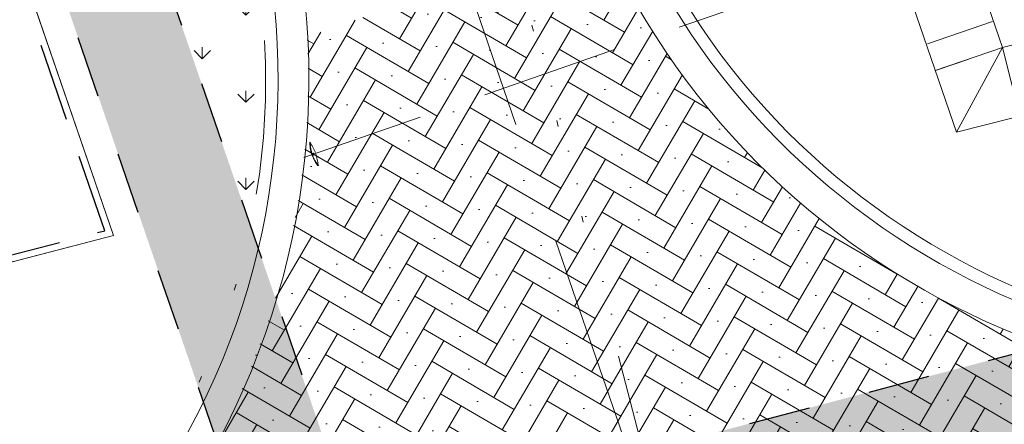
# Model space of a CAD drawing. Header units: metres. Extents: x 264570 to 266133, y 576109 to 577454.
# Tile 60 of 128: x 265543.85 to 265559.8, y 576751 to 576757.56. Entities that reach past the tile are written whole.
import ezdxf

# ---------------------------------------------------------------- set-up
doc = ezdxf.new("R2010")
doc.units = ezdxf.units.M
for name, pattern in [('AM-AS', [16, 10, -2, 2, -2]), ('B-WE-RI-HWA_PVC_250-G', [10, 2.5, -2.25, 0, -1.5, 0, -1.5, 0, -2.25]), ('B-WE-VH-KANTOPSLUITING_TROTTOIRBAND_RWS_[AFMETINGEN1]-G', [10, 2.5, -1.5, 0, -1.5, 0, -1.5, 0, -1.5, 0, -1.5]), ('DASHED', [19.049999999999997, 12.7, -6.35]), ('NLCS-HIDDEN', [4, 2, -2]), ('XX-HIDDEN2', [3.335, 2.225, -1.11])]:
    doc.linetypes.add(name, pattern=pattern)
for name, color, linetype, lineweight in [('B-WE-AM-AS-WEG-GD', 252, 'AM-AS', 18), ('B-WE-GR-GRAS_BERMKRUIDENMENGSEL-A', 252, 'Continuous', 18), ('B-WE-GW-TALUDARCERING_KORT-G', 252, 'Continuous', 15), ('B-WE-GW-TALUDARCERING_LANG-G', 252, 'Continuous', 15), ('B-WE-KG-GRENS_KADASTRAAL-G', 252, 'KG-KADASTRAAL', 18), ('B-WE-KL-TRACE-A', 252, 'Continuous', 13), ('B-WE-KL-TRACE-GD', 252, 'NLCS-HIDDEN', 25), ('B-WE-OG-TOPOGRAFIE-G', 252, 'Continuous', 15), ('B-WE-RI-HWA_PVC_250-G', 252, 'B-WE-RI-HWA_PVC_250-G', 18), ('B-WE-VH-KANTOPSLUITING_OPSLUITBAND_10X20-G', 252, 'B-WE-VH-KANTOPSLUITING_TALUDBAND-G', 18), ('B-WE-VH-KANTOPSLUITING_TROTTOIRBAND_RWS_11-22X25-G', 252, 'B-WE-VH-KANTOPSLUITING_TROTTOIRBAND_RWS_[AFMETINGEN1]-G', 18), ('B-WE-VH-STRAATBAKSTEEN_DF_KEPER_ELZAS-A', 252, 'Continuous', 13), ('B-XX-GC-VERANKERING_ANKERSTANG-G', 252, 'XX-HIDDEN2', 18), ('T-WE-GR-TOEKOMSTIG-G', 3, 'DASHED', 25)]:
    doc.layers.add(name, color=color, linetype=linetype, lineweight=lineweight)
doc.styles.get("Standard").update_dxf_attribs({"font": 'arial.ttf'})
doc.linetypes.add('B-WE-VH-KANTOPSLUITING_TALUDBAND-G', pattern='A,5,-2.5,[4,NLCS.shx,S=0.5,R=0,X=0,Y=0],-2.5', length=10)
doc.linetypes.add('KG-KADASTRAAL', pattern='A,5.5,-2,["K",Standard,S=1.8,R=0,X=0,Y=-0.9],-2,5.5,-2,[5,NLCS.shx,S=0.75,R=0,X=0,Y=0],-2', length=19)

msp = doc.modelspace()

# ---------------------------------------------------------------- hatches: boundary and pattern name
at = {"layer": 'B-WE-GR-GRAS_BERMKRUIDENMENGSEL-A'}
h = msp.add_hatch(dxfattribs=at)
h.set_pattern_fill('AGR-KRUIDEN', color=256, scale=0.5, pattern_type=2)
h.set_pattern_definition([(90, (214669.059932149, 555914.2474301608), (-0.707106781, 0.707106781), [0.1875, -1.226713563]), (45, (214669.059932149, 555914.2474301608), (-0.7071067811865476, 0.7071067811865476), [0.1875, -0.8125000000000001]), (135, (214669.059932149, 555914.2474301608), (-0.7071067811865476, -0.7071067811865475), [0.1875, -0.8125])])
edge = h.paths.add_edge_path()
edge.add_line((265536.3104058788, 576787.0606801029), (265547.5780993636, 576754.2502559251))
edge.add_arc((265536.0237290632, 576756.6453607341), 11.80000000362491, 348.2890178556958, 378.9533991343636)
edge.add_line((265547.1839691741, 576760.4779891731), (265547.1596092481, 576760.548922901))
edge.add_line((265547.1596092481, 576760.548922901), (265546.9874657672, 576761.0501879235))
edge.add_line((265546.9874657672, 576761.0501879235), (265542.7325198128, 576773.4401754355))
edge.add_line((265542.7325198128, 576773.4401754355), (265542.6372261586, 576773.4867492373))
edge.add_line((265542.6372261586, 576773.4867492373), (265542.5138025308, 576773.8461468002))
edge.add_line((265542.5138025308, 576773.8461468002), (265542.560376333, 576773.9414404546))
edge.add_line((265542.560376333, 576773.9414404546), (265538.1307871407, 576786.8399720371))
edge.add_line((265538.1307871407, 576786.8399720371), (265538.1307871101, 576786.8399720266))
edge.add_line((265538.1307871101, 576786.8399720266), (265537.8709478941, 576787.5965984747))
edge.add_line((265537.8709478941, 576787.5965984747), (265536.3104058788, 576787.0606801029))
at = {"layer": 'B-WE-KL-TRACE-A'}
h = msp.add_hatch(dxfattribs=at)
h.set_pattern_fill('DOTS', color=256, scale=0.5)
h.set_pattern_definition([(0, (265713.5037215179, 576754.347448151), (0.079375, 0.15875), [0, -0.15875])])
h.paths.add_polyline_path([(265257.4968369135, 576901.5761774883), (265280.0916573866, 576836.2847694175), (265298.3095297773, 576783.2684052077), (265291.7910652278, 576781.3919409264), (265239.3844830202, 576934.357341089), (265222.6545188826, 576983.2093656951), (265230.6998002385, 576979.9387431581), (265245.2970659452, 576937.4214639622), (265245.4268832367, 576937.0400356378)])
h.paths.add_polyline_path([(265223.1412313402, 576984.792636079), (265219.9171446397, 576993.6057803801), (265211.9711137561, 577028.5841000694), (265210.5470434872, 577042.0965979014), (265222.785960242, 577002.9892891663), (265229.9890989, 576982.0087943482)])
h.paths.add_polyline_path([(265207.4883815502, 577055.376185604), (265208.8761607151, 577042.2080411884), (265202.7742237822, 577069.0686844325)])
h.paths.add_polyline_path([(265194.590062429, 577097.9085658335), (265209.1096184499, 577055.7358143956), (265209.6692168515, 577050.4259835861), (265224.3538914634, 577003.5036852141), (265246.8556826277, 576937.9629903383), (265259.0579230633, 576902.1106026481), (265281.6549596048, 576836.8125882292), (265331.2802575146, 576692.4013527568), (265402.2473446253, 576711.0228501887), (265417.8306975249, 576715.0566852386), (265434.2459850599, 576719.39302536), (265450.777129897, 576723.649835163), (265466.979540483, 576727.876377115), (265483.5581751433, 576732.242807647), (265517.7483926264, 576741.1028640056), (265533.9867995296, 576745.3759710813), (265551.2601896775, 576749.8448133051), (265566.6743261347, 576753.91090446), (265582.2410935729, 576757.8706258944), (265589.3106052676, 576759.6852915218), (265591.0430590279, 576760.3291778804), (265486.4121519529, 577064.1697157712), (265488.3031695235, 577064.8209089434), (265593.6022476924, 576759.0400508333), (265591.7270126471, 576758.3430263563), (265591.5804511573, 576758.7686302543), (265589.8027725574, 576758.1081338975), (265582.6495914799, 576756.271991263), (265567.0881413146, 576752.3136223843), (265551.677254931, 576748.2483885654), (265534.4033856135, 576743.7794223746), (265518.1652984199, 576739.5063994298), (265483.9752518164, 576730.646387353), (265467.3979015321, 576726.280295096), (265451.1910992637, 576722.0526075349), (265434.66242537, 576717.7964340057), (265418.2481494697, 576713.4603611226), (265402.66378843, 576709.4262651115), (265330.2160485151, 576690.416310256), (265298.8464300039, 576781.7059561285), (265290.7389347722, 576779.3720590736), (265237.8235169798, 576933.822658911), (265212.5083100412, 577007.7438641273), (265210.3404490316, 577028.3139285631), (265197.8001714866, 577083.5160594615), (265193.029937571, 577097.3714341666)])
h = msp.add_hatch(dxfattribs=at)
h.set_pattern_fill('DOTS', color=256, scale=0.5)
h.set_pattern_definition([(0, (265213.5037215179, 576754.347448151), (0.079375, 0.15875), [0, -0.15875])])
h.paths.add_polyline_path([(265408.4043004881, 576917.8228595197), (265412.2347218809, 576919.1382955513), (265412.770640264, 576917.5777535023), (265421.5918347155, 576891.8912958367), (265492.0053835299, 576916.072582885), (265492.5413019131, 576914.5120408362), (265549.4146078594, 576748.9025223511), (265547.8123746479, 576748.4880045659), (265490.9807598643, 576913.976122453), (265428.5590779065, 576892.5393871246), (265483.7503636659, 576731.8277473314), (265482.1503794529, 576731.4066806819), (265435.7314120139, 576866.5741853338), (265428.2636958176, 576864.0095825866), (265427.7310154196, 576865.560663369), (265435.1987416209, 576868.1252695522), (265426.9985358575, 576892.0034687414), (265420.5672110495, 576889.7948354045), (265411.1628090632, 576917.0255951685), (265408.9402188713, 576916.2623174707)])
at = {"layer": 'B-WE-VH-STRAATBAKSTEEN_DF_KEPER_ELZAS-A'}
h = msp.add_hatch(dxfattribs=at)
h.set_pattern_fill('AVH-SBS_DIKFORMAAT_KEPER', color=256, scale=28, angle=40.68095393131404, pattern_type=2)
h.set_pattern_definition([(59.70339913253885, (70383.41480010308, 116926.5095320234), (-0.1386979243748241, 0.5285572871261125), [1.5456, -0.7728000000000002]), (329.7033991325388, (70382.41391728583, 116927.0943210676), (-0.1386979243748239, 0.5285572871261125), [1.5456, -0.7728000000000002]), (59.70339913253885, (70383.73531050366, 116927.4410658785), (-0.1386979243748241, 0.5285572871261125), [0, -2.3184]), (59.70339913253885, (70383.01182353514, 116926.9687403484), (-0.1386979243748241, 0.5285572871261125), [0, -2.3184])])
edge = h.paths.add_edge_path()
edge.add_arc((265564.7334408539, 576764.3475770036), 12.80026709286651, 247.2003090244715, 288.13027329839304, ccw=False)
edge.add_arc((265564.6396289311, 576763.997711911), 12.44148237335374, 204.0701512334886, 246.9742174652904, ccw=False)
edge.add_line((265553.2799735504, 576758.9233929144), (265548.5073835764, 576757.2843991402))
edge.add_arc((265536.0237290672, 576756.6453607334), 12.49999999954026, -75.49490192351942, 2.93041371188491, ccw=False)
edge.add_line((265539.1545559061, 576744.5437937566), (265540.4703680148, 576739.5666029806))
edge.add_line((265540.4703680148, 576739.5666029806), (265569.9729789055, 576747.2332395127))
edge.add_line((265569.9729789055, 576747.2332395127), (265569.9753725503, 576747.2338615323))
edge.add_line((265569.9753725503, 576747.2338615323), (265568.7166101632, 576752.1828246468))

# ---------------------------------------------------------------- linework, layer by layer
at = {"layer": 'B-WE-AM-AS-WEG-GD', "flags": 128}
msp.add_lwpolyline([(265555.7860713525, 576744.5120465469), (265498.3859794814, 576911.6555142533), (265424.1420092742, 576886.1587911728)], dxfattribs=at)
at = {"layer": 'B-WE-GW-TALUDARCERING_KORT-G'}
msp.add_line((265558.704147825, 576756.7409095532), (265559.2306759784, 576756.9217288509), dxfattribs=at)
at = {"layer": 'B-WE-GW-TALUDARCERING_LANG-G'}
msp.add_line((265558.5579882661, 576757.1665119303), (265559.6110445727, 576757.528150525), dxfattribs=at)
at = {"layer": 'B-WE-GW-TALUDARCERING_LANG-G', "flags": 128}
for points in [[(265559.7725559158, 576757.10786958), (265558.6849210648, 576756.7343058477)], [(265559.7725559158, 576757.10786958), (265559.0276020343, 576755.7365864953)], [(265559.7725559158, 576757.10786958), (265560.0539120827, 576755.9963810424)]]:
    msp.add_lwpolyline(points, dxfattribs=at)
at = {"layer": 'B-WE-KG-GRENS_KADASTRAAL-G', "ltscale": 0.5}
for p, q in [((265545.3697579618, 576754.0612525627), (265534.666196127, 576785.2289803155)), ((265545.369757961, 576754.0612525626), (265533.65704304, 576751.0063875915))]:
    msp.add_line(p, q, dxfattribs=at)
at = {"layer": 'B-WE-KL-TRACE-GD', "ltscale": 0.5, "flags": 128}
for points in [[(265194.590062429, 577097.9085658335), (265209.1096184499, 577055.7358143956), (265209.6692168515, 577050.4259835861), (265224.3538914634, 577003.5036852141), (265246.8556826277, 576937.9629903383), (265259.0579230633, 576902.1106026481), (265281.6549596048, 576836.8125882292), (265331.2802575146, 576692.4013527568), (265402.2473446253, 576711.0228501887), (265417.8306975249, 576715.0566852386), (265434.2459850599, 576719.39302536), (265450.777129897, 576723.649835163), (265466.979540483, 576727.876377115), (265483.5581751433, 576732.242807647), (265517.7483926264, 576741.1028640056), (265533.9867995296, 576745.3759710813), (265551.2601896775, 576749.8448133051), (265566.6743261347, 576753.91090446), (265582.2410935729, 576757.8706258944), (265589.3106052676, 576759.6852915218), (265591.0430590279, 576760.3291778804), (265486.4121519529, 577064.1697157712), (265488.3031695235, 577064.8209089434), (265593.6022476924, 576759.0400508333), (265591.7270126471, 576758.3430263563), (265591.5804511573, 576758.7686302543), (265589.8027725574, 576758.1081338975), (265582.6495914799, 576756.271991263), (265567.0881413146, 576752.3136223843), (265551.677254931, 576748.2483885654), (265534.4033856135, 576743.7794223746), (265518.1652984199, 576739.5063994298), (265483.9752518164, 576730.646387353), (265467.3979015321, 576726.280295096), (265451.1910992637, 576722.0526075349), (265434.66242537, 576717.7964340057), (265418.2481494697, 576713.4603611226), (265402.66378843, 576709.4262651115), (265330.2160485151, 576690.416310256), (265298.8464300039, 576781.7059561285), (265290.7389347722, 576779.3720590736), (265237.8235169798, 576933.822658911), (265212.5083100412, 577007.7438641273), (265210.3404490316, 577028.3139285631), (265197.8001714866, 577083.5160594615), (265193.029937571, 577097.3714341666)], [(265408.4043004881, 576917.8228595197), (265412.2347218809, 576919.1382955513), (265412.770640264, 576917.5777535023), (265421.5918347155, 576891.8912958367), (265492.0053835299, 576916.072582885), (265492.5413019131, 576914.5120408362), (265549.4146078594, 576748.9025223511), (265547.8123746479, 576748.4880045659), (265490.9807598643, 576913.976122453), (265428.5590779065, 576892.5393871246), (265483.7503636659, 576731.8277473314), (265482.1503794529, 576731.4066806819), (265435.7314120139, 576866.5741853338), (265428.2636958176, 576864.0095825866), (265427.7310154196, 576865.560663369), (265435.1987416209, 576868.1252695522), (265426.9985358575, 576892.0034687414), (265420.5672110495, 576889.7948354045), (265411.1628090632, 576917.0255951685), (265408.9402188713, 576916.2623174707)]]:
    msp.add_lwpolyline(points, close=True, dxfattribs=at)
at = {"layer": 'B-WE-OG-TOPOGRAFIE-G'}
for points in [[(265416.4582127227, 576917.0000314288), (265423.900921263, 576895.3275902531, 0.4142135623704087), (265431.5244137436, 576891.601686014), (265500.0936855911, 576915.1496149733), (265553.323510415, 576760.1495580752, 0.3919725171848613), (265567.6913865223, 576752.4329833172), (265568.593348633, 576752.6674000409)], [(265415.9853211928, 576916.8376319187), (265423.428029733, 576895.165190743, 0.4142135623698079), (265431.6868132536, 576891.1287944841), (265499.7831935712, 576914.5143239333), (265552.850618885, 576759.9871585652, 0.3919725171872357), (265567.8171564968, 576751.9490598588), (265568.7166101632, 576752.1828246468)]]:
    msp.add_lwpolyline(points, format="xyb", dxfattribs=at)
at = {"layer": 'B-WE-OG-TOPOGRAFIE-G', "flags": 128}
for points in [[(265491.61418844, 576732.1220684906, -0.3917118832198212), (265476.6585860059, 576740.163003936), (265429.1120125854, 576878.6139871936, -0.4142135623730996), (265433.1484088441, 576886.8727707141), (265490.8411755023, 576906.6855109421, -0.4142135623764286), (265499.0999590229, 576902.6491146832), (265547.859562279, 576760.6659068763, -0.4368193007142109), (265539.1811444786, 576744.5077341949), (265539.1655372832, 576744.5036784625)], [(265491.4883270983, 576732.6059685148, -0.3916987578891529), (265477.1314775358, 576740.325403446), (265429.5849041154, 576878.7763867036, -0.4142135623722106), (265433.3108083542, 576886.3998791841), (265491.0035750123, 576906.2126194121, -0.414213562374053), (265498.6270674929, 576902.4867151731), (265547.386670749, 576760.5035073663, -0.4368193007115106), (265539.0553896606, 576744.991661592), (265539.0397824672, 576744.9876058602)]]:
    msp.add_lwpolyline(points, format="xyb", dxfattribs=at)
at = {"layer": 'B-WE-OG-TOPOGRAFIE-G'}
msp.add_lwpolyline([(265548.2557127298, 576790.6392831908), (265559.7725559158, 576757.10786958), (265586.029914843, 576763.7545146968)], dxfattribs=at)
msp.add_lwpolyline([(265548.2557127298, 576790.6392831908), (265559.7725559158, 576757.10786958), (265586.029914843, 576763.7545146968)], dxfattribs=at)
at = {"layer": 'B-WE-OG-TOPOGRAFIE-G', "flags": 128}
for points in [[(265572.3558558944, 576760.29313774), (265559.7725559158, 576757.10786958), (265548.2557127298, 576790.6392831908)], [(265572.3558558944, 576760.29313774), (265569.8751503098, 576758.4868539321), (265559.0276020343, 576755.7365864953), (265547.1661281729, 576790.2713960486)], [(265534.2769722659, 576786.3623621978), (265545.369757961, 576754.0612525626), (265533.9020611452, 576751.0702922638)]]:
    msp.add_lwpolyline(points, dxfattribs=at)
at = {"layer": 'B-WE-RI-HWA_PVC_250-G', "flags": 128}
msp.add_lwpolyline([(265550.9466397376, 576762.0661955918), (265555.8634173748, 576743.2481476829)], dxfattribs=at)
at = {"layer": 'B-WE-VH-KANTOPSLUITING_OPSLUITBAND_10X20-G', "flags": 128}
msp.add_lwpolyline([(265497.3444289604, 576914.4169354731), (265500.2178823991, 576915.4037313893), (265553.4855546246, 576760.2934665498), (265553.512667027, 576760.2145178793, 0.3919725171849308), (265567.6410785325, 576752.6265527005), (265571.1615034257, 576753.541498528)], format="xyb", dxfattribs=at)
at = {"layer": 'B-WE-VH-KANTOPSLUITING_TROTTOIRBAND_RWS_11-22X25-G', "flags": 128}
msp.add_lwpolyline([(265538.1307871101, 576786.8399720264), (265547.197514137, 576760.4385475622, -0.4368193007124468), (265539.0050877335, 576745.185232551), (265538.4058640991, 576745.0295165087)], format="xyb", dxfattribs=at)
at = {"layer": 'B-XX-GC-VERANKERING_ANKERSTANG-G'}
for p, q in [((265559.7893812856, 576759.2622056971), (265548.4547780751, 576755.3254720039)), ((265548.5501037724, 576755.5703067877, 0.2696244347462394), (265548.558073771, 576755.5730739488, 0.2696244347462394)), ((265548.6813856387, 576755.1924592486, 0.2696244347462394), (265548.6893544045, 576755.1952299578, 0.2696244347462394))]:
    msp.add_line(p, q, dxfattribs=at)
for centre, radius, start, end in [((265549.1975182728, 576755.5782347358), 0.6474630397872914, 180.7015762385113, 198.7179575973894), ((265546.7597292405, 576754.5741608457), 2.057151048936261, 23.85505015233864, 29.05054439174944), ((265549.204850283, 576755.5788641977), 0.6468024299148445, 180.5129313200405, 198.162938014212), ((265548.6668015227, 576755.3038209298), 0.1060518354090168, 117.0074134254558, 141.0722362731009), ((265548.6077104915, 576755.4738931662), 0.1060518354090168, 257.246995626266, 281.311812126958), ((265549.194242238, 576755.5876636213), 0.6474630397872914, 199.6012779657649, 217.6176490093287), ((265549.2003849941, 576755.5917159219), 0.6468024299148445, 200.1562891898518, 217.8063024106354), ((265546.6590617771, 576754.8638958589), 2.057151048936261, 9.268690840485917, 14.46417149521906)]:
    msp.add_arc(centre, radius, start, end, dxfattribs=at)
at = {"layer": 'T-WE-GR-TOEKOMSTIG-G', "ltscale": 0.1}
for p, q in [((265545.2271828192, 576754.1377464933), (265534.5621599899, 576785.193252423)), ((265534.0482759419, 576751.22210727), (265545.2271828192, 576754.1377464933))]:
    msp.add_line(p, q, dxfattribs=at)

doc.saveas('drawing.dxf')
